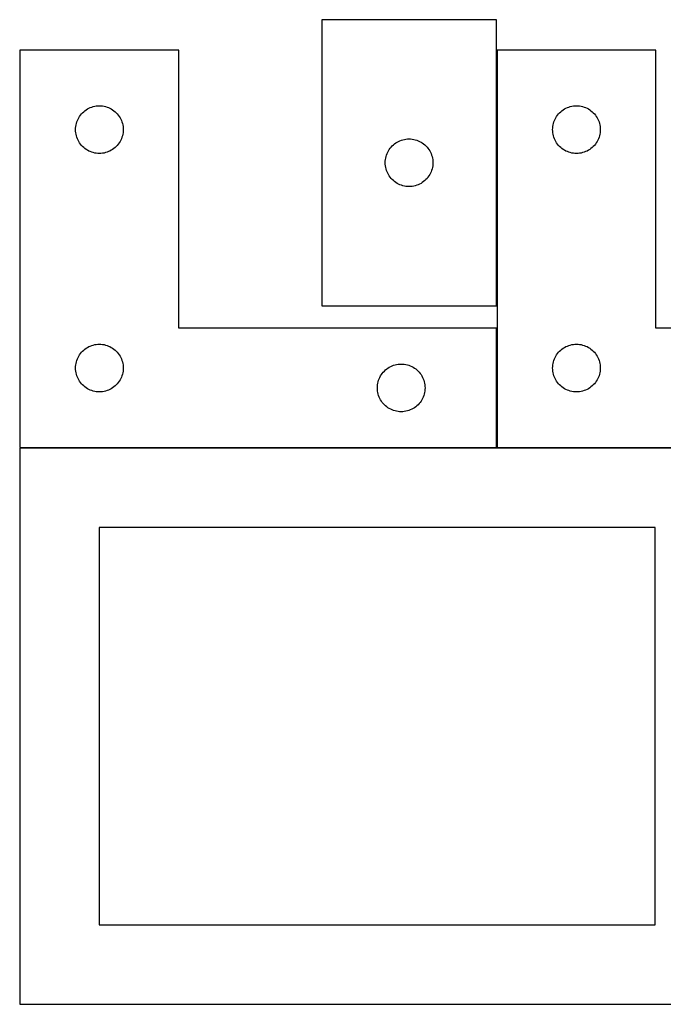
# Model space of a CAD drawing. Header units: millimetres. Extents: x 7 to 1243, y 7 to 2493.
# Tile 10 of 21: x 7 to 250, y 2122 to 2493. Entities that reach past the tile are written whole.
import ezdxf

# ---------------------------------------------------------------- set-up
doc = ezdxf.new("R2010")
doc.units = ezdxf.units.MM
doc.layers.add('COMMON', color=5, linetype='CONTINUOUS', true_color=0x0000ff)
doc.layers.add('CUT', color=7, linetype='CONTINUOUS', true_color=0x000000)

msp = doc.modelspace()

# ---------------------------------------------------------------- linework, layer by layer
at = {"layer": 'COMMON'}
for p, q in [((186.732578, 2331.930532), (186.732578, 2376.930532)), ((186.632577, 2331.830532), (6.632577, 2331.830532)), ((276.520933, 2331.830532), (186.832578, 2331.830532))]:
    msp.add_line(p, q, dxfattribs=at)
at = {"layer": 'CUT'}
for p, q in [((120.609062, 2493.432679), (120.609062, 2385.432679)), ((186.609062, 2493.432679), (120.609062, 2493.432679)), ((186.609062, 2385.432679), (186.609062, 2493.432679)), ((66.632577, 2481.930532), (6.632577, 2481.930532)), ((6.632577, 2481.930532), (6.632577, 2331.930532)), ((66.632577, 2376.930532), (66.632577, 2481.930532)), ((246.832578, 2481.930532), (186.832578, 2481.930532)), ((186.832578, 2481.930532), (186.832578, 2331.930532)), ((246.832578, 2376.930532), (246.832578, 2481.930532)), ((34.303206, 2460.623865), (34.876764, 2460.7576)), ((34.876764, 2460.7576), (35.457841, 2460.853536)), ((35.457841, 2460.853536), (36.043949, 2460.911263)), ((36.043949, 2460.911263), (36.632577, 2460.930532)), ((36.632577, 2460.930532), (37.221205, 2460.911263)), ((37.221205, 2460.911263), (37.807313, 2460.853536)), ((37.807313, 2460.853536), (38.38839, 2460.7576)), ((38.38839, 2460.7576), (38.961948, 2460.623865)), ((214.503207, 2460.623865), (215.076765, 2460.7576)), ((215.076765, 2460.7576), (215.657842, 2460.853536)), ((215.657842, 2460.853536), (216.24395, 2460.911263)), ((216.24395, 2460.911263), (216.832578, 2460.930532)), ((216.832578, 2460.930532), (217.421206, 2460.911263)), ((217.421206, 2460.911263), (218.007314, 2460.853536)), ((218.007314, 2460.853536), (218.588391, 2460.7576)), ((218.588391, 2460.7576), (219.161949, 2460.623865)), ((29.149351, 2456.930664), (29.492397, 2457.409385)), ((29.492397, 2457.409385), (29.866019, 2457.864645)), ((29.866019, 2457.864645), (30.268616, 2458.294493)), ((30.268616, 2458.294493), (30.698465, 2458.697091)), ((30.698465, 2458.697091), (31.153724, 2459.070712)), ((31.153724, 2459.070712), (31.632445, 2459.413759)), ((31.632445, 2459.413759), (32.132577, 2459.724761)), ((32.132577, 2459.724761), (32.651979, 2460.002387)), ((32.651979, 2460.002387), (33.188426, 2460.245448)), ((33.188426, 2460.245448), (33.739622, 2460.452904)), ((33.739622, 2460.452904), (34.303206, 2460.623865)), ((38.961948, 2460.623865), (39.525532, 2460.452904)), ((39.525532, 2460.452904), (40.076728, 2460.245448)), ((40.076728, 2460.245448), (40.613175, 2460.002387)), ((40.613175, 2460.002387), (41.132577, 2459.724761)), ((41.132577, 2459.724761), (41.632709, 2459.413759)), ((41.632709, 2459.413759), (42.11143, 2459.070712)), ((42.11143, 2459.070712), (42.566689, 2458.697091)), ((42.566689, 2458.697091), (42.996538, 2458.294493)), ((42.996538, 2458.294493), (43.399135, 2457.864645)), ((43.399135, 2457.864645), (43.772757, 2457.409385)), ((43.772757, 2457.409385), (44.115804, 2456.930664)), ((209.349352, 2456.930664), (209.692398, 2457.409385)), ((209.692398, 2457.409385), (210.06602, 2457.864645)), ((210.06602, 2457.864645), (210.468617, 2458.294493)), ((210.468617, 2458.294493), (210.898466, 2458.697091)), ((210.898466, 2458.697091), (211.353725, 2459.070712)), ((211.353725, 2459.070712), (211.832446, 2459.413759)), ((211.832446, 2459.413759), (212.332578, 2459.724761)), ((212.332578, 2459.724761), (212.85198, 2460.002387)), ((212.85198, 2460.002387), (213.388427, 2460.245448)), ((213.388427, 2460.245448), (213.939623, 2460.452904)), ((213.939623, 2460.452904), (214.503207, 2460.623865)), ((219.161949, 2460.623865), (219.725533, 2460.452904)), ((219.725533, 2460.452904), (220.276729, 2460.245448)), ((220.276729, 2460.245448), (220.813176, 2460.002387)), ((220.813176, 2460.002387), (221.332578, 2459.724761)), ((221.332578, 2459.724761), (221.83271, 2459.413759)), ((221.83271, 2459.413759), (222.311431, 2459.070712)), ((222.311431, 2459.070712), (222.76669, 2458.697091)), ((222.76669, 2458.697091), (223.196539, 2458.294493)), ((223.196539, 2458.294493), (223.599136, 2457.864645)), ((223.599136, 2457.864645), (223.972758, 2457.409385)), ((223.972758, 2457.409385), (224.315805, 2456.930664)), ((27.709573, 2453.105268), (27.80551, 2453.686345)), ((27.80551, 2453.686345), (27.939245, 2454.259904)), ((27.939245, 2454.259904), (28.110206, 2454.823488)), ((28.110206, 2454.823488), (28.317661, 2455.374683)), ((28.317661, 2455.374683), (28.560722, 2455.911131)), ((28.560722, 2455.911131), (28.838348, 2456.430532)), ((28.838348, 2456.430532), (29.149351, 2456.930664)), ((44.115804, 2456.930664), (44.426806, 2456.430532)), ((44.426806, 2456.430532), (44.704432, 2455.911131)), ((44.704432, 2455.911131), (44.947493, 2455.374683)), ((44.947493, 2455.374683), (45.154948, 2454.823488)), ((45.154948, 2454.823488), (45.325909, 2454.259904)), ((45.325909, 2454.259904), (45.459645, 2453.686345)), ((45.459645, 2453.686345), (45.555581, 2453.105268)), ((207.909574, 2453.105268), (208.005511, 2453.686345)), ((208.005511, 2453.686345), (208.139246, 2454.259904)), ((208.139246, 2454.259904), (208.310207, 2454.823488)), ((208.310207, 2454.823488), (208.517662, 2455.374683)), ((208.517662, 2455.374683), (208.760723, 2455.911131)), ((208.760723, 2455.911131), (209.038349, 2456.430532)), ((209.038349, 2456.430532), (209.349352, 2456.930664)), ((224.315805, 2456.930664), (224.626807, 2456.430532)), ((224.626807, 2456.430532), (224.904433, 2455.911131)), ((224.904433, 2455.911131), (225.147494, 2455.374683)), ((225.147494, 2455.374683), (225.354949, 2454.823488)), ((225.354949, 2454.823488), (225.52591, 2454.259904)), ((225.52591, 2454.259904), (225.659646, 2453.686345)), ((225.659646, 2453.686345), (225.755582, 2453.105268)), ((27.632577, 2451.930532), (27.651847, 2452.519161)), ((27.651847, 2451.341904), (27.632577, 2451.930532)), ((27.651847, 2452.519161), (27.709573, 2453.105268)), ((27.709573, 2450.755797), (27.651847, 2451.341904)), ((27.80551, 2450.174719), (27.709573, 2450.755797)), ((27.939245, 2449.601161), (27.80551, 2450.174719)), ((28.110206, 2449.037577), (27.939245, 2449.601161)), ((45.325909, 2449.601161), (45.154948, 2449.037577)), ((45.459645, 2450.174719), (45.325909, 2449.601161)), ((45.555581, 2450.755797), (45.459645, 2450.174719)), ((45.555581, 2453.105268), (45.613307, 2452.519161)), ((45.613307, 2451.341904), (45.555581, 2450.755797)), ((45.613307, 2452.519161), (45.632577, 2451.930532)), ((45.632577, 2451.930532), (45.613307, 2451.341904)), ((207.832578, 2451.930532), (207.851848, 2452.519161)), ((207.851848, 2451.341904), (207.832578, 2451.930532)), ((207.851848, 2452.519161), (207.909574, 2453.105268)), ((207.909574, 2450.755797), (207.851848, 2451.341904)), ((208.005511, 2450.174719), (207.909574, 2450.755797)), ((208.139246, 2449.601161), (208.005511, 2450.174719)), ((208.310207, 2449.037577), (208.139246, 2449.601161)), ((225.52591, 2449.601161), (225.354949, 2449.037577)), ((225.659646, 2450.174719), (225.52591, 2449.601161)), ((225.755582, 2450.755797), (225.659646, 2450.174719)), ((225.755582, 2453.105268), (225.813308, 2452.519161)), ((225.813308, 2451.341904), (225.755582, 2450.755797)), ((225.813308, 2452.519161), (225.832578, 2451.930532)), ((225.832578, 2451.930532), (225.813308, 2451.341904)), ((28.317661, 2448.486381), (28.110206, 2449.037577)), ((28.560722, 2447.949934), (28.317661, 2448.486381)), ((28.838348, 2447.430532), (28.560722, 2447.949934)), ((29.149351, 2446.9304), (28.838348, 2447.430532)), ((29.492397, 2446.451679), (29.149351, 2446.9304)), ((29.866019, 2445.99642), (29.492397, 2446.451679)), ((30.268616, 2445.566571), (29.866019, 2445.99642)), ((43.399135, 2445.99642), (42.996538, 2445.566571)), ((43.772757, 2446.451679), (43.399135, 2445.99642)), ((44.115804, 2446.9304), (43.772757, 2446.451679)), ((44.426806, 2447.430532), (44.115804, 2446.9304)), ((44.704432, 2447.949934), (44.426806, 2447.430532)), ((44.947493, 2448.486381), (44.704432, 2447.949934)), ((45.154948, 2449.037577), (44.947493, 2448.486381)), ((147.245101, 2445.79664), (147.67495, 2446.199237)), ((147.67495, 2446.199237), (148.130209, 2446.572859)), ((148.130209, 2446.572859), (148.60893, 2446.915905)), ((148.60893, 2446.915905), (149.109062, 2447.226907)), ((149.109062, 2447.226907), (149.628464, 2447.504533)), ((149.628464, 2447.504533), (150.164911, 2447.747594)), ((150.164911, 2447.747594), (150.716107, 2447.95505)), ((150.716107, 2447.95505), (151.279691, 2448.126011)), ((151.279691, 2448.126011), (151.853249, 2448.259746)), ((151.853249, 2448.259746), (152.434326, 2448.355682)), ((152.434326, 2448.355682), (153.020434, 2448.413409)), ((153.020434, 2448.413409), (153.609062, 2448.432679)), ((153.609062, 2448.432679), (154.19769, 2448.413409)), ((154.19769, 2448.413409), (154.783798, 2448.355682)), ((154.783798, 2448.355682), (155.364875, 2448.259746)), ((155.364875, 2448.259746), (155.938433, 2448.126011)), ((155.938433, 2448.126011), (156.502017, 2447.95505)), ((156.502017, 2447.95505), (157.053213, 2447.747594)), ((157.053213, 2447.747594), (157.58966, 2447.504533)), ((157.58966, 2447.504533), (158.109062, 2447.226907)), ((158.109062, 2447.226907), (158.609194, 2446.915905)), ((158.609194, 2446.915905), (159.087915, 2446.572859)), ((159.087915, 2446.572859), (159.543174, 2446.199237)), ((159.543174, 2446.199237), (159.973023, 2445.79664)), ((208.517662, 2448.486381), (208.310207, 2449.037577)), ((208.760723, 2447.949934), (208.517662, 2448.486381)), ((209.038349, 2447.430532), (208.760723, 2447.949934)), ((209.349352, 2446.9304), (209.038349, 2447.430532)), ((209.692398, 2446.451679), (209.349352, 2446.9304)), ((210.06602, 2445.99642), (209.692398, 2446.451679)), ((210.468617, 2445.566571), (210.06602, 2445.99642)), ((223.599136, 2445.99642), (223.196539, 2445.566571)), ((223.972758, 2446.451679), (223.599136, 2445.99642)), ((224.315805, 2446.9304), (223.972758, 2446.451679)), ((224.626807, 2447.430532), (224.315805, 2446.9304)), ((224.904433, 2447.949934), (224.626807, 2447.430532)), ((225.147494, 2448.486381), (224.904433, 2447.949934)), ((225.354949, 2449.037577), (225.147494, 2448.486381)), ((30.698465, 2445.163974), (30.268616, 2445.566571)), ((31.153724, 2444.790352), (30.698465, 2445.163974)), ((31.632445, 2444.447306), (31.153724, 2444.790352)), ((32.132577, 2444.136304), (31.632445, 2444.447306)), ((32.651979, 2443.858678), (32.132577, 2444.136304)), ((33.188426, 2443.615617), (32.651979, 2443.858678)), ((33.739622, 2443.408161), (33.188426, 2443.615617)), ((34.303206, 2443.2372), (33.739622, 2443.408161)), ((34.876764, 2443.103465), (34.303206, 2443.2372)), ((35.457841, 2443.007529), (34.876764, 2443.103465)), ((36.043949, 2442.949802), (35.457841, 2443.007529)), ((36.632577, 2442.930532), (36.043949, 2442.949802)), ((37.221205, 2442.949802), (36.632577, 2442.930532)), ((37.807313, 2443.007529), (37.221205, 2442.949802)), ((38.38839, 2443.103465), (37.807313, 2443.007529)), ((38.961948, 2443.2372), (38.38839, 2443.103465)), ((39.525532, 2443.408161), (38.961948, 2443.2372)), ((40.076728, 2443.615617), (39.525532, 2443.408161)), ((40.613175, 2443.858678), (40.076728, 2443.615617)), ((41.132577, 2444.136304), (40.613175, 2443.858678)), ((41.632709, 2444.447306), (41.132577, 2444.136304)), ((42.11143, 2444.790352), (41.632709, 2444.447306)), ((42.566689, 2445.163974), (42.11143, 2444.790352)), ((42.996538, 2445.566571), (42.566689, 2445.163974)), ((144.915729, 2441.76205), (145.086691, 2442.325634)), ((145.086691, 2442.325634), (145.294146, 2442.876829)), ((145.294146, 2442.876829), (145.537207, 2443.413277)), ((145.537207, 2443.413277), (145.814833, 2443.932679)), ((145.814833, 2443.932679), (146.125835, 2444.432811)), ((146.125835, 2444.432811), (146.468882, 2444.911531)), ((146.468882, 2444.911531), (146.842504, 2445.366791)), ((146.842504, 2445.366791), (147.245101, 2445.79664)), ((159.973023, 2445.79664), (160.37562, 2445.366791)), ((160.37562, 2445.366791), (160.749242, 2444.911531)), ((160.749242, 2444.911531), (161.092288, 2444.432811)), ((161.092288, 2444.432811), (161.403291, 2443.932679)), ((161.403291, 2443.932679), (161.680917, 2443.413277)), ((161.680917, 2443.413277), (161.923978, 2442.876829)), ((161.923978, 2442.876829), (162.131433, 2442.325634)), ((162.131433, 2442.325634), (162.302394, 2441.76205)), ((210.898466, 2445.163974), (210.468617, 2445.566571)), ((211.353725, 2444.790352), (210.898466, 2445.163974)), ((211.832446, 2444.447306), (211.353725, 2444.790352)), ((212.332578, 2444.136304), (211.832446, 2444.447306)), ((212.85198, 2443.858678), (212.332578, 2444.136304)), ((213.388427, 2443.615617), (212.85198, 2443.858678)), ((213.939623, 2443.408161), (213.388427, 2443.615617)), ((214.503207, 2443.2372), (213.939623, 2443.408161)), ((215.076765, 2443.103465), (214.503207, 2443.2372)), ((215.657842, 2443.007529), (215.076765, 2443.103465)), ((216.24395, 2442.949802), (215.657842, 2443.007529)), ((216.832578, 2442.930532), (216.24395, 2442.949802)), ((217.421206, 2442.949802), (216.832578, 2442.930532)), ((218.007314, 2443.007529), (217.421206, 2442.949802)), ((218.588391, 2443.103465), (218.007314, 2443.007529)), ((219.161949, 2443.2372), (218.588391, 2443.103465)), ((219.725533, 2443.408161), (219.161949, 2443.2372)), ((220.276729, 2443.615617), (219.725533, 2443.408161)), ((220.813176, 2443.858678), (220.276729, 2443.615617)), ((221.332578, 2444.136304), (220.813176, 2443.858678)), ((221.83271, 2444.447306), (221.332578, 2444.136304)), ((222.311431, 2444.790352), (221.83271, 2444.447306)), ((222.76669, 2445.163974), (222.311431, 2444.790352)), ((223.196539, 2445.566571), (222.76669, 2445.163974)), ((144.609062, 2439.432679), (144.628332, 2440.021307)), ((144.628332, 2438.84405), (144.609062, 2439.432679)), ((144.628332, 2440.021307), (144.686058, 2440.607414)), ((144.686058, 2438.257943), (144.628332, 2438.84405)), ((144.686058, 2440.607414), (144.781994, 2441.188491)), ((144.781994, 2441.188491), (144.915729, 2441.76205)), ((162.302394, 2441.76205), (162.436129, 2441.188491)), ((162.436129, 2441.188491), (162.532066, 2440.607414)), ((162.532066, 2440.607414), (162.589792, 2440.021307)), ((162.589792, 2438.84405), (162.532066, 2438.257943)), ((162.589792, 2440.021307), (162.609062, 2439.432679)), ((162.609062, 2439.432679), (162.589792, 2438.84405)), ((144.781994, 2437.676866), (144.686058, 2438.257943)), ((144.915729, 2437.103307), (144.781994, 2437.676866)), ((145.086691, 2436.539723), (144.915729, 2437.103307)), ((145.294146, 2435.988528), (145.086691, 2436.539723)), ((145.537207, 2435.45208), (145.294146, 2435.988528)), ((145.814833, 2434.932679), (145.537207, 2435.45208)), ((146.125835, 2434.432546), (145.814833, 2434.932679)), ((161.403291, 2434.932679), (161.092288, 2434.432546)), ((161.680917, 2435.45208), (161.403291, 2434.932679)), ((161.923978, 2435.988528), (161.680917, 2435.45208)), ((162.131433, 2436.539723), (161.923978, 2435.988528)), ((162.302394, 2437.103307), (162.131433, 2436.539723)), ((162.436129, 2437.676866), (162.302394, 2437.103307)), ((162.532066, 2438.257943), (162.436129, 2437.676866)), ((146.468882, 2433.953826), (146.125835, 2434.432546)), ((146.842504, 2433.498566), (146.468882, 2433.953826)), ((147.245101, 2433.068717), (146.842504, 2433.498566)), ((147.67495, 2432.66612), (147.245101, 2433.068717)), ((148.130209, 2432.292498), (147.67495, 2432.66612)), ((148.60893, 2431.949452), (148.130209, 2432.292498)), ((149.109062, 2431.63845), (148.60893, 2431.949452)), ((149.628464, 2431.360824), (149.109062, 2431.63845)), ((150.164911, 2431.117763), (149.628464, 2431.360824)), ((150.716107, 2430.910307), (150.164911, 2431.117763)), ((157.053213, 2431.117763), (156.502017, 2430.910307)), ((157.58966, 2431.360824), (157.053213, 2431.117763)), ((158.109062, 2431.63845), (157.58966, 2431.360824)), ((158.609194, 2431.949452), (158.109062, 2431.63845)), ((159.087915, 2432.292498), (158.609194, 2431.949452)), ((159.543174, 2432.66612), (159.087915, 2432.292498)), ((159.973023, 2433.068717), (159.543174, 2432.66612)), ((160.37562, 2433.498566), (159.973023, 2433.068717)), ((160.749242, 2433.953826), (160.37562, 2433.498566)), ((161.092288, 2434.432546), (160.749242, 2433.953826)), ((151.279691, 2430.739346), (150.716107, 2430.910307)), ((151.853249, 2430.605611), (151.279691, 2430.739346)), ((152.434326, 2430.509675), (151.853249, 2430.605611)), ((153.020434, 2430.451948), (152.434326, 2430.509675)), ((153.609062, 2430.432679), (153.020434, 2430.451948)), ((154.19769, 2430.451948), (153.609062, 2430.432679)), ((154.783798, 2430.509675), (154.19769, 2430.451948)), ((155.364875, 2430.605611), (154.783798, 2430.509675)), ((155.938433, 2430.739346), (155.364875, 2430.605611)), ((156.502017, 2430.910307), (155.938433, 2430.739346)), ((120.609062, 2385.432679), (186.609062, 2385.432679)), ((186.632577, 2376.930532), (66.632577, 2376.930532)), ((186.632577, 2331.930532), (186.632577, 2376.930532)), ((366.832578, 2376.930532), (246.832578, 2376.930532)), ((29.492397, 2367.409385), (29.866019, 2367.864645)), ((29.866019, 2367.864645), (30.268616, 2368.294493)), ((30.268616, 2368.294493), (30.698465, 2368.697091)), ((30.698465, 2368.697091), (31.153724, 2369.070712)), ((31.153724, 2369.070712), (31.632445, 2369.413759)), ((31.632445, 2369.413759), (32.132577, 2369.724761)), ((32.132577, 2369.724761), (32.651979, 2370.002387)), ((32.651979, 2370.002387), (33.188426, 2370.245448)), ((33.188426, 2370.245448), (33.739622, 2370.452904)), ((33.739622, 2370.452904), (34.303206, 2370.623865)), ((34.303206, 2370.623865), (34.876764, 2370.7576)), ((34.876764, 2370.7576), (35.457841, 2370.853536)), ((35.457841, 2370.853536), (36.043949, 2370.911263)), ((36.043949, 2370.911263), (36.632577, 2370.930532)), ((36.632577, 2370.930532), (37.221205, 2370.911263)), ((37.221205, 2370.911263), (37.807313, 2370.853536)), ((37.807313, 2370.853536), (38.38839, 2370.7576)), ((38.38839, 2370.7576), (38.961948, 2370.623865)), ((38.961948, 2370.623865), (39.525532, 2370.452904)), ((39.525532, 2370.452904), (40.076728, 2370.245448)), ((40.076728, 2370.245448), (40.613175, 2370.002387)), ((40.613175, 2370.002387), (41.132577, 2369.724761)), ((41.132577, 2369.724761), (41.632709, 2369.413759)), ((41.632709, 2369.413759), (42.11143, 2369.070712)), ((42.11143, 2369.070712), (42.566689, 2368.697091)), ((42.566689, 2368.697091), (42.996538, 2368.294493)), ((42.996538, 2368.294493), (43.399135, 2367.864645)), ((43.399135, 2367.864645), (43.772757, 2367.409385)), ((209.692398, 2367.409385), (210.06602, 2367.864645)), ((210.06602, 2367.864645), (210.468617, 2368.294493)), ((210.468617, 2368.294493), (210.898466, 2368.697091)), ((210.898466, 2368.697091), (211.353725, 2369.070712)), ((211.353725, 2369.070712), (211.832446, 2369.413759)), ((211.832446, 2369.413759), (212.332578, 2369.724761)), ((212.332578, 2369.724761), (212.85198, 2370.002387)), ((212.85198, 2370.002387), (213.388427, 2370.245448)), ((213.388427, 2370.245448), (213.939623, 2370.452904)), ((213.939623, 2370.452904), (214.503207, 2370.623865)), ((214.503207, 2370.623865), (215.076765, 2370.7576)), ((215.076765, 2370.7576), (215.657842, 2370.853536)), ((215.657842, 2370.853536), (216.24395, 2370.911263)), ((216.24395, 2370.911263), (216.832578, 2370.930532)), ((216.832578, 2370.930532), (217.421206, 2370.911263)), ((217.421206, 2370.911263), (218.007314, 2370.853536)), ((218.007314, 2370.853536), (218.588391, 2370.7576)), ((218.588391, 2370.7576), (219.161949, 2370.623865)), ((219.161949, 2370.623865), (219.725533, 2370.452904)), ((219.725533, 2370.452904), (220.276729, 2370.245448)), ((220.276729, 2370.245448), (220.813176, 2370.002387)), ((220.813176, 2370.002387), (221.332578, 2369.724761)), ((221.332578, 2369.724761), (221.83271, 2369.413759)), ((221.83271, 2369.413759), (222.311431, 2369.070712)), ((222.311431, 2369.070712), (222.76669, 2368.697091)), ((222.76669, 2368.697091), (223.196539, 2368.294493)), ((223.196539, 2368.294493), (223.599136, 2367.864645)), ((223.599136, 2367.864645), (223.972758, 2367.409385)), ((27.80551, 2363.686345), (27.939245, 2364.259904)), ((27.939245, 2364.259904), (28.110206, 2364.823488)), ((28.110206, 2364.823488), (28.317661, 2365.374683)), ((28.317661, 2365.374683), (28.560722, 2365.911131)), ((28.560722, 2365.911131), (28.838348, 2366.430532)), ((28.838348, 2366.430532), (29.149351, 2366.930664)), ((29.149351, 2366.930664), (29.492397, 2367.409385)), ((43.772757, 2367.409385), (44.115804, 2366.930664)), ((44.115804, 2366.930664), (44.426806, 2366.430532)), ((44.426806, 2366.430532), (44.704432, 2365.911131)), ((44.704432, 2365.911131), (44.947493, 2365.374683)), ((44.947493, 2365.374683), (45.154948, 2364.823488)), ((45.154948, 2364.823488), (45.325909, 2364.259904)), ((45.325909, 2364.259904), (45.459645, 2363.686345)), ((208.005511, 2363.686345), (208.139246, 2364.259904)), ((208.139246, 2364.259904), (208.310207, 2364.823488)), ((208.310207, 2364.823488), (208.517662, 2365.374683)), ((208.517662, 2365.374683), (208.760723, 2365.911131)), ((208.760723, 2365.911131), (209.038349, 2366.430532)), ((209.038349, 2366.430532), (209.349352, 2366.930664)), ((209.349352, 2366.930664), (209.692398, 2367.409385)), ((223.972758, 2367.409385), (224.315805, 2366.930664)), ((224.315805, 2366.930664), (224.626807, 2366.430532)), ((224.626807, 2366.430532), (224.904433, 2365.911131)), ((224.904433, 2365.911131), (225.147494, 2365.374683)), ((225.147494, 2365.374683), (225.354949, 2364.823488)), ((225.354949, 2364.823488), (225.52591, 2364.259904)), ((225.52591, 2364.259904), (225.659646, 2363.686345)), ((27.632577, 2361.930532), (27.651847, 2362.519161)), ((27.651847, 2361.341904), (27.632577, 2361.930532)), ((27.651847, 2362.519161), (27.709573, 2363.105268)), ((27.709573, 2360.755797), (27.651847, 2361.341904)), ((27.709573, 2363.105268), (27.80551, 2363.686345)), ((27.80551, 2360.174719), (27.709573, 2360.755797)), ((45.459645, 2363.686345), (45.555581, 2363.105268)), ((45.555581, 2360.755797), (45.459645, 2360.174719)), ((45.555581, 2363.105268), (45.613307, 2362.519161)), ((45.613307, 2361.341904), (45.555581, 2360.755797)), ((45.613307, 2362.519161), (45.632577, 2361.930532)), ((45.632577, 2361.930532), (45.613307, 2361.341904)), ((143.492397, 2359.909385), (143.866019, 2360.364645)), ((143.866019, 2360.364645), (144.268616, 2360.794493)), ((144.268616, 2360.794493), (144.698465, 2361.197091)), ((144.698465, 2361.197091), (145.153724, 2361.570712)), ((145.153724, 2361.570712), (145.632445, 2361.913759)), ((145.632445, 2361.913759), (146.132577, 2362.224761)), ((146.132577, 2362.224761), (146.651979, 2362.502387)), ((146.651979, 2362.502387), (147.188426, 2362.745448)), ((147.188426, 2362.745448), (147.739622, 2362.952904)), ((147.739622, 2362.952904), (148.303206, 2363.123865)), ((148.303206, 2363.123865), (148.876764, 2363.2576)), ((148.876764, 2363.2576), (149.457841, 2363.353536)), ((149.457841, 2363.353536), (150.043949, 2363.411263)), ((150.043949, 2363.411263), (150.632577, 2363.430532)), ((150.632577, 2363.430532), (151.221205, 2363.411263)), ((151.221205, 2363.411263), (151.807313, 2363.353536)), ((151.807313, 2363.353536), (152.38839, 2363.2576)), ((152.38839, 2363.2576), (152.961948, 2363.123865)), ((152.961948, 2363.123865), (153.525532, 2362.952904)), ((153.525532, 2362.952904), (154.076728, 2362.745448)), ((154.076728, 2362.745448), (154.613175, 2362.502387)), ((154.613175, 2362.502387), (155.132577, 2362.224761)), ((155.132577, 2362.224761), (155.632709, 2361.913759)), ((155.632709, 2361.913759), (156.11143, 2361.570712)), ((156.11143, 2361.570712), (156.566689, 2361.197091)), ((156.566689, 2361.197091), (156.996538, 2360.794493)), ((156.996538, 2360.794493), (157.399135, 2360.364645)), ((157.399135, 2360.364645), (157.772757, 2359.909385)), ((207.832578, 2361.930532), (207.851848, 2362.519161)), ((207.851848, 2361.341904), (207.832578, 2361.930532)), ((207.851848, 2362.519161), (207.909574, 2363.105268)), ((207.909574, 2360.755797), (207.851848, 2361.341904)), ((207.909574, 2363.105268), (208.005511, 2363.686345)), ((208.005511, 2360.174719), (207.909574, 2360.755797)), ((225.659646, 2363.686345), (225.755582, 2363.105268)), ((225.755582, 2360.755797), (225.659646, 2360.174719)), ((225.755582, 2363.105268), (225.813308, 2362.519161)), ((225.813308, 2361.341904), (225.755582, 2360.755797)), ((225.813308, 2362.519161), (225.832578, 2361.930532)), ((225.832578, 2361.930532), (225.813308, 2361.341904)), ((27.939245, 2359.601161), (27.80551, 2360.174719)), ((28.110206, 2359.037577), (27.939245, 2359.601161)), ((28.317661, 2358.486381), (28.110206, 2359.037577)), ((28.560722, 2357.949934), (28.317661, 2358.486381)), ((28.838348, 2357.430532), (28.560722, 2357.949934)), ((29.149351, 2356.9304), (28.838348, 2357.430532)), ((29.492397, 2356.451679), (29.149351, 2356.9304)), ((44.115804, 2356.9304), (43.772757, 2356.451679)), ((44.426806, 2357.430532), (44.115804, 2356.9304)), ((44.704432, 2357.949934), (44.426806, 2357.430532)), ((44.947493, 2358.486381), (44.704432, 2357.949934)), ((45.154948, 2359.037577), (44.947493, 2358.486381)), ((45.325909, 2359.601161), (45.154948, 2359.037577)), ((45.459645, 2360.174719), (45.325909, 2359.601161)), ((141.80551, 2356.186345), (141.939245, 2356.759904)), ((141.939245, 2356.759904), (142.110206, 2357.323488)), ((142.110206, 2357.323488), (142.317661, 2357.874683)), ((142.317661, 2357.874683), (142.560722, 2358.411131)), ((142.560722, 2358.411131), (142.838348, 2358.930532)), ((142.838348, 2358.930532), (143.149351, 2359.430664)), ((143.149351, 2359.430664), (143.492397, 2359.909385)), ((157.772757, 2359.909385), (158.115804, 2359.430664)), ((158.115804, 2359.430664), (158.426806, 2358.930532)), ((158.426806, 2358.930532), (158.704432, 2358.411131)), ((158.704432, 2358.411131), (158.947493, 2357.874683)), ((158.947493, 2357.874683), (159.154948, 2357.323488)), ((159.154948, 2357.323488), (159.325909, 2356.759904)), ((159.325909, 2356.759904), (159.459645, 2356.186345)), ((208.139246, 2359.601161), (208.005511, 2360.174719)), ((208.310207, 2359.037577), (208.139246, 2359.601161)), ((208.517662, 2358.486381), (208.310207, 2359.037577)), ((208.760723, 2357.949934), (208.517662, 2358.486381)), ((209.038349, 2357.430532), (208.760723, 2357.949934)), ((209.349352, 2356.9304), (209.038349, 2357.430532)), ((209.692398, 2356.451679), (209.349352, 2356.9304)), ((224.315805, 2356.9304), (223.972758, 2356.451679)), ((224.626807, 2357.430532), (224.315805, 2356.9304)), ((224.904433, 2357.949934), (224.626807, 2357.430532)), ((225.147494, 2358.486381), (224.904433, 2357.949934)), ((225.354949, 2359.037577), (225.147494, 2358.486381)), ((225.52591, 2359.601161), (225.354949, 2359.037577)), ((225.659646, 2360.174719), (225.52591, 2359.601161)), ((29.866019, 2355.99642), (29.492397, 2356.451679)), ((30.268616, 2355.566571), (29.866019, 2355.99642)), ((30.698465, 2355.163974), (30.268616, 2355.566571)), ((31.153724, 2354.790352), (30.698465, 2355.163974)), ((31.632445, 2354.447306), (31.153724, 2354.790352)), ((32.132577, 2354.136304), (31.632445, 2354.447306)), ((32.651979, 2353.858678), (32.132577, 2354.136304)), ((33.188426, 2353.615617), (32.651979, 2353.858678)), ((33.739622, 2353.408161), (33.188426, 2353.615617)), ((34.303206, 2353.2372), (33.739622, 2353.408161)), ((34.876764, 2353.103465), (34.303206, 2353.2372)), ((35.457841, 2353.007529), (34.876764, 2353.103465)), ((36.043949, 2352.949802), (35.457841, 2353.007529)), ((36.632577, 2352.930532), (36.043949, 2352.949802)), ((37.221205, 2352.949802), (36.632577, 2352.930532)), ((37.807313, 2353.007529), (37.221205, 2352.949802)), ((38.38839, 2353.103465), (37.807313, 2353.007529)), ((38.961948, 2353.2372), (38.38839, 2353.103465)), ((39.525532, 2353.408161), (38.961948, 2353.2372)), ((40.076728, 2353.615617), (39.525532, 2353.408161)), ((40.613175, 2353.858678), (40.076728, 2353.615617)), ((41.132577, 2354.136304), (40.613175, 2353.858678)), ((41.632709, 2354.447306), (41.132577, 2354.136304)), ((42.11143, 2354.790352), (41.632709, 2354.447306)), ((42.566689, 2355.163974), (42.11143, 2354.790352)), ((42.996538, 2355.566571), (42.566689, 2355.163974)), ((43.399135, 2355.99642), (42.996538, 2355.566571)), ((43.772757, 2356.451679), (43.399135, 2355.99642)), ((141.632577, 2354.430532), (141.651847, 2355.019161)), ((141.651847, 2353.841904), (141.632577, 2354.430532)), ((141.651847, 2355.019161), (141.709573, 2355.605268)), ((141.709573, 2353.255797), (141.651847, 2353.841904)), ((141.709573, 2355.605268), (141.80551, 2356.186345)), ((141.80551, 2352.674719), (141.709573, 2353.255797)), ((159.459645, 2356.186345), (159.555581, 2355.605268)), ((159.555581, 2353.255797), (159.459645, 2352.674719)), ((159.555581, 2355.605268), (159.613307, 2355.019161)), ((159.613307, 2353.841904), (159.555581, 2353.255797)), ((159.613307, 2355.019161), (159.632577, 2354.430532)), ((159.632577, 2354.430532), (159.613307, 2353.841904)), ((210.06602, 2355.99642), (209.692398, 2356.451679)), ((210.468617, 2355.566571), (210.06602, 2355.99642)), ((210.898466, 2355.163974), (210.468617, 2355.566571)), ((211.353725, 2354.790352), (210.898466, 2355.163974)), ((211.832446, 2354.447306), (211.353725, 2354.790352)), ((212.332578, 2354.136304), (211.832446, 2354.447306)), ((212.85198, 2353.858678), (212.332578, 2354.136304)), ((213.388427, 2353.615617), (212.85198, 2353.858678)), ((213.939623, 2353.408161), (213.388427, 2353.615617)), ((214.503207, 2353.2372), (213.939623, 2353.408161)), ((215.076765, 2353.103465), (214.503207, 2353.2372)), ((215.657842, 2353.007529), (215.076765, 2353.103465)), ((216.24395, 2352.949802), (215.657842, 2353.007529)), ((216.832578, 2352.930532), (216.24395, 2352.949802)), ((217.421206, 2352.949802), (216.832578, 2352.930532)), ((218.007314, 2353.007529), (217.421206, 2352.949802)), ((218.588391, 2353.103465), (218.007314, 2353.007529)), ((219.161949, 2353.2372), (218.588391, 2353.103465)), ((219.725533, 2353.408161), (219.161949, 2353.2372)), ((220.276729, 2353.615617), (219.725533, 2353.408161)), ((220.813176, 2353.858678), (220.276729, 2353.615617)), ((221.332578, 2354.136304), (220.813176, 2353.858678)), ((221.83271, 2354.447306), (221.332578, 2354.136304)), ((222.311431, 2354.790352), (221.83271, 2354.447306)), ((222.76669, 2355.163974), (222.311431, 2354.790352)), ((223.196539, 2355.566571), (222.76669, 2355.163974)), ((223.599136, 2355.99642), (223.196539, 2355.566571)), ((223.972758, 2356.451679), (223.599136, 2355.99642)), ((141.939245, 2352.101161), (141.80551, 2352.674719)), ((142.110206, 2351.537577), (141.939245, 2352.101161)), ((142.317661, 2350.986381), (142.110206, 2351.537577)), ((142.560722, 2350.449934), (142.317661, 2350.986381)), ((142.838348, 2349.930532), (142.560722, 2350.449934)), ((143.149351, 2349.4304), (142.838348, 2349.930532)), ((143.492397, 2348.951679), (143.149351, 2349.4304)), ((158.115804, 2349.4304), (157.772757, 2348.951679)), ((158.426806, 2349.930532), (158.115804, 2349.4304)), ((158.704432, 2350.449934), (158.426806, 2349.930532)), ((158.947493, 2350.986381), (158.704432, 2350.449934)), ((159.154948, 2351.537577), (158.947493, 2350.986381)), ((159.325909, 2352.101161), (159.154948, 2351.537577)), ((159.459645, 2352.674719), (159.325909, 2352.101161)), ((143.866019, 2348.49642), (143.492397, 2348.951679)), ((144.268616, 2348.066571), (143.866019, 2348.49642)), ((144.698465, 2347.663974), (144.268616, 2348.066571)), ((145.153724, 2347.290352), (144.698465, 2347.663974)), ((145.632445, 2346.947306), (145.153724, 2347.290352)), ((146.132577, 2346.636304), (145.632445, 2346.947306)), ((146.651979, 2346.358678), (146.132577, 2346.636304)), ((147.188426, 2346.115617), (146.651979, 2346.358678)), ((147.739622, 2345.908161), (147.188426, 2346.115617)), ((148.303206, 2345.7372), (147.739622, 2345.908161)), ((148.876764, 2345.603465), (148.303206, 2345.7372)), ((149.457841, 2345.507529), (148.876764, 2345.603465)), ((150.043949, 2345.449802), (149.457841, 2345.507529)), ((150.632577, 2345.430532), (150.043949, 2345.449802)), ((151.221205, 2345.449802), (150.632577, 2345.430532)), ((151.807313, 2345.507529), (151.221205, 2345.449802)), ((152.38839, 2345.603465), (151.807313, 2345.507529)), ((152.961948, 2345.7372), (152.38839, 2345.603465)), ((153.525532, 2345.908161), (152.961948, 2345.7372)), ((154.076728, 2346.115617), (153.525532, 2345.908161)), ((154.613175, 2346.358678), (154.076728, 2346.115617)), ((155.132577, 2346.636304), (154.613175, 2346.358678)), ((155.632709, 2346.947306), (155.132577, 2346.636304)), ((156.11143, 2347.290352), (155.632709, 2346.947306)), ((156.566689, 2347.663974), (156.11143, 2347.290352)), ((156.996538, 2348.066571), (156.566689, 2347.663974)), ((157.399135, 2348.49642), (156.996538, 2348.066571)), ((157.772757, 2348.951679), (157.399135, 2348.49642)), ((276.520933, 2331.730531), (6.520933, 2331.730531)), ((6.520933, 2331.730531), (6.520933, 2121.730531)), ((6.632577, 2331.930532), (186.632577, 2331.930532)), ((186.832578, 2331.930532), (366.832578, 2331.930532)), ((246.520933, 2301.730531), (36.520933, 2301.730531)), ((36.520933, 2301.730531), (36.520933, 2151.730531)), ((246.520933, 2151.730531), (246.520933, 2301.730531)), ((36.520933, 2151.730531), (246.520933, 2151.730531)), ((6.520933, 2121.730531), (276.520933, 2121.730531))]:
    msp.add_line(p, q, dxfattribs=at)

doc.saveas('drawing.dxf')
